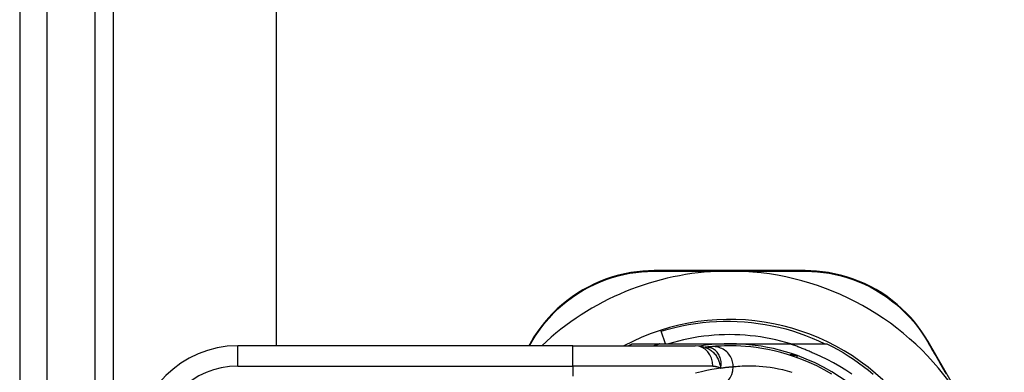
# Model space of a CAD drawing. Header units: inches. Extents: x 2.9 to 62.7, y 4.2 to 33.6.
# Tile 6 of 32: x 2.9 to 4.8, y 12.9 to 13.6. Entities that reach past the tile are written whole.
import ezdxf

# ---------------------------------------------------------------- set-up
doc = ezdxf.new("R2010")
doc.units = ezdxf.units.IN
doc.header["$MEASUREMENT"] = 0
doc.layers.add('Visible Edges(ANSI)', color=7, linetype='Continuous', lineweight=25)
doc.layers.add('Visible Tangent Edges(ANSI)', color=7, linetype='Continuous', lineweight=25)

msp = doc.modelspace()

# ---------------------------------------------------------------- linework, layer by layer
at = {"layer": 'Visible Edges(ANSI)'}
for p, q in [((2.8898, 25.4345), (2.8898, 9.7265)), ((2.9428, 9.7265), (2.9428, 25.4345)), ((3.0718, 10.0695), (3.0718, 25.0915)), ((3.3868, 22.1966), (3.3868, 12.9644)), ((4.411, 13.11), (4.119, 13.11)), ((4.1406, 12.9683), (4.1326, 12.9929)), ((3.8802, 12.972), (3.8758, 12.9644)), ((4.7969, 12.718), (4.6495, 12.9725)), ((3.9611, 12.9644), (3.3121, 12.9644)), ((3.9611, 12.9644), (4.1984, 12.9644)), ((4.0767, 12.9683), (4.1298, 12.9683)), ((4.1298, 12.9683), (4.2648, 12.9683)), ((4.2176, 12.9614), (4.2175, 12.9614)), ((4.2648, 12.9683), (4.3807, 12.9683)), ((4.3807, 12.9683), (4.4529, 12.9683))]:
    msp.add_line(p, q, dxfattribs=at)
at = {"layer": 'Visible Edges(ANSI)', "flags": 128}
for points in [[(4.119, 13.11), (4.1078, 13.1098), (4.0965, 13.1091), (4.0849, 13.1079), (4.0733, 13.1062), (4.0615, 13.104), (4.0498, 13.1012), (4.038, 13.0979), (4.0263, 13.094), (4.0147, 13.0895), (4.0032, 13.0845), (3.9919, 13.0789), (3.9808, 13.0728), (3.97, 13.0663), (3.9596, 13.0593), (3.9496, 13.0518), (3.9399, 13.044), (3.9308, 13.0358), (3.9221, 13.0272), (3.9139, 13.0185), (3.9061, 13.0095), (3.8989, 13.0003), (3.8921, 12.9909), (3.8859, 12.9815), (3.8802, 12.972)], [(4.2525, 13.109), (4.2535, 13.1091), (4.2545, 13.1091), (4.2556, 13.1091), (4.2566, 13.1091), (4.2576, 13.1091), (4.2587, 13.1091), (4.2597, 13.1092), (4.2607, 13.1092), (4.2617, 13.1092), (4.2628, 13.1092), (4.2638, 13.1092), (4.2648, 13.1092), (4.2658, 13.1092), (4.2669, 13.1092), (4.2679, 13.1092), (4.2689, 13.1092), (4.2699, 13.1092), (4.271, 13.1091), (4.272, 13.1091), (4.273, 13.1091), (4.274, 13.1091), (4.2751, 13.1091), (4.2761, 13.1091), (4.2771, 13.109)], [(4.6495, 12.9725), (4.6438, 12.982), (4.6375, 12.9915), (4.6308, 13.0008), (4.6235, 13.01), (4.6157, 13.019), (4.6074, 13.0278), (4.5987, 13.0363), (4.5895, 13.0444), (4.5799, 13.0523), (4.5698, 13.0597), (4.5594, 13.0667), (4.5486, 13.0732), (4.5375, 13.0792), (4.5263, 13.0848), (4.5148, 13.0897), (4.5032, 13.0942), (4.4915, 13.098), (4.4798, 13.1013), (4.4681, 13.104), (4.4565, 13.1062), (4.4449, 13.1079), (4.4334, 13.1091), (4.4221, 13.1098), (4.411, 13.11)], [(4.1326, 12.9929), (4.1457, 12.9967), (4.1588, 13.0001), (4.1721, 13.0031), (4.1854, 13.0056), (4.1987, 13.0078), (4.2122, 13.0095), (4.2257, 13.0108), (4.2392, 13.0116), (4.2527, 13.0121), (4.2663, 13.0121), (4.2798, 13.0117), (4.2934, 13.0109), (4.307, 13.0096), (4.3204, 13.0079), (4.3338, 13.0058), (4.3472, 13.0033), (4.3604, 13.0003), (4.3735, 12.997), (4.3865, 12.9932), (4.3994, 12.989), (4.4121, 12.9844), (4.4247, 12.9795), (4.4372, 12.9741), (4.4495, 12.9683)], [(4.3834, 12.9683), (4.3737, 12.9711), (4.364, 12.9737), (4.3543, 12.976), (4.3445, 12.9781), (4.3346, 12.98), (4.3247, 12.9816), (4.3148, 12.9829), (4.3048, 12.984), (4.2949, 12.9849), (4.2848, 12.9855), (4.2748, 12.9859), (4.2648, 12.986), (4.2548, 12.9859), (4.2448, 12.9855), (4.2348, 12.9849), (4.2248, 12.984), (4.2148, 12.9829), (4.2049, 12.9816), (4.195, 12.98), (4.1851, 12.9781), (4.1753, 12.976), (4.1656, 12.9737), (4.1559, 12.9711), (4.1463, 12.9683)], [(4.0688, 12.9644), (4.0691, 12.9645), (4.0695, 12.9647), (4.0698, 12.9649), (4.0701, 12.965), (4.0705, 12.9652), (4.0708, 12.9654), (4.0711, 12.9655), (4.0714, 12.9657), (4.0718, 12.9659), (4.0721, 12.966), (4.0724, 12.9662), (4.0728, 12.9664), (4.0731, 12.9665), (4.0734, 12.9667), (4.0737, 12.9668), (4.0741, 12.967), (4.0744, 12.9672), (4.0747, 12.9673), (4.0751, 12.9675), (4.0754, 12.9677), (4.0757, 12.9678), (4.0761, 12.968), (4.0764, 12.9681), (4.0767, 12.9683)], [(4.1298, 12.9683), (4.1293, 12.9681), (4.1288, 12.968), (4.1283, 12.9678), (4.1278, 12.9677), (4.1274, 12.9675), (4.1269, 12.9674), (4.1264, 12.9672), (4.1259, 12.967), (4.1254, 12.9669), (4.1249, 12.9667), (4.1245, 12.9665), (4.124, 12.9664), (4.1235, 12.9662), (4.123, 12.966), (4.1225, 12.9659), (4.122, 12.9657), (4.1216, 12.9655), (4.1211, 12.9654), (4.1206, 12.9652), (4.1201, 12.965), (4.1196, 12.9649), (4.1191, 12.9647), (4.1187, 12.9645), (4.1182, 12.9644)], [(4.2178, 12.9613), (4.2079, 12.9637), (4.1984, 12.9644)], [(4.2296, 12.9627), (4.2292, 12.9627), (4.2289, 12.9627), (4.2285, 12.9626), (4.2281, 12.9626), (4.2277, 12.9626), (4.2273, 12.9625), (4.2269, 12.9625), (4.2264, 12.9624), (4.226, 12.9624), (4.2255, 12.9623), (4.225, 12.9623), (4.2245, 12.9622), (4.224, 12.9622), (4.2235, 12.9621), (4.223, 12.9621), (4.2224, 12.962), (4.2219, 12.962), (4.2213, 12.9619), (4.2207, 12.9618), (4.2201, 12.9618), (4.2195, 12.9617), (4.2189, 12.9616), (4.2182, 12.9615), (4.2176, 12.9614)], [(4.463, 12.9093), (4.4482, 12.9177), (4.4335, 12.9253), (4.419, 12.932), (4.4047, 12.938), (4.3908, 12.9431), (4.3773, 12.9475), (4.3641, 12.9513), (4.3514, 12.9545), (4.3392, 12.9571), (4.3275, 12.9592), (4.3163, 12.9609), (4.3057, 12.9622), (4.2957, 12.9631), (4.2863, 12.9638), (4.2775, 12.9642), (4.2692, 12.9643), (4.2617, 12.9644), (4.2547, 12.9642), (4.2484, 12.964), (4.2427, 12.9637), (4.2376, 12.9634), (4.2333, 12.9631), (4.2296, 12.9627)], [(4.4289, 12.9492), (4.427, 12.9501), (4.425, 12.951), (4.4231, 12.9519), (4.4211, 12.9528), (4.4191, 12.9537), (4.4171, 12.9545), (4.4151, 12.9554), (4.4131, 12.9562), (4.4111, 12.9571), (4.4091, 12.9579), (4.4071, 12.9587), (4.4051, 12.9595), (4.4031, 12.9603), (4.4011, 12.9611), (4.3991, 12.9619), (4.3971, 12.9626), (4.395, 12.9634), (4.393, 12.9641), (4.391, 12.9648), (4.3889, 12.9655), (4.3869, 12.9663), (4.3848, 12.9669), (4.3828, 12.9676), (4.3807, 12.9683)], [(4.4529, 12.9683), (4.4636, 12.9629), (4.4742, 12.9572), (4.4846, 12.9513), (4.4948, 12.945), (4.5048, 12.9385), (4.5147, 12.9317), (4.5244, 12.9246), (4.5338, 12.9172), (4.5431, 12.9096)], [(4.5016, 12.9097), (4.4901, 12.9173), (4.4783, 12.9245), (4.4663, 12.9313), (4.4541, 12.9376), (4.4416, 12.9436), (4.4289, 12.9492)]]:
    msp.add_lwpolyline(points, dxfattribs=at)
at = {"layer": 'Visible Edges(ANSI)'}
for centre, radius, start, end in [((4.2648, 12.5797), 0.5295, 91.3331, 133.4046), ((4.2648, 12.5797), 0.5295, 33.0725, 88.6669), ((4.2648, 12.5805), 0.435, 241.9275, 118.0725), ((3.3121, 12.7675), 0.1969, 90, 180), ((4.2648, 12.5805), 0.3878, 70.212, 98.6661), ((4.2648, 12.5805), 0.3878, 261.3339, 70.212), ((4.3928, 12.9361), 0.00984, 70.212, 123.9366)]:
    msp.add_arc(centre, radius, start, end, dxfattribs=at)
at = {"layer": 'Visible Tangent Edges(ANSI)'}
for p, q in [((3.0358, 9.7265), (3.0358, 25.4345)), ((3.8772, 12.9644), (3.8826, 12.9735)), ((3.3121, 12.925), (3.3121, 12.9644)), ((3.9611, 12.925), (3.9611, 12.9644)), ((3.3121, 12.925), (3.9611, 12.925)), ((4.2323, 12.925), (3.9611, 12.925)), ((3.9611, 12.925), (3.9611, 12.9053))]:
    msp.add_line(p, q, dxfattribs=at)
at = {"layer": 'Visible Tangent Edges(ANSI)', "flags": 128}
for points in [[(3.8826, 12.9735), (3.8882, 12.9828), (3.8944, 12.992), (3.901, 13.0011), (3.9081, 13.01), (3.9157, 13.0188), (3.9238, 13.0274), (3.9323, 13.0357), (3.9413, 13.0437), (3.9507, 13.0514), (3.9606, 13.0587), (3.9708, 13.0656), (3.9813, 13.072), (3.9922, 13.078), (4.0032, 13.0834), (4.0145, 13.0883), (4.0259, 13.0927), (4.0373, 13.0966), (4.0488, 13.0998), (4.0603, 13.1026), (4.0718, 13.1048), (4.0832, 13.1065), (4.0945, 13.1077), (4.1056, 13.1084), (4.1165, 13.1087)], [(4.1165, 13.1087), (4.1218, 13.1087), (4.127, 13.1087), (4.1324, 13.1088), (4.1377, 13.1088), (4.1431, 13.1088), (4.1486, 13.1088), (4.154, 13.1088), (4.1596, 13.1089), (4.1651, 13.1089), (4.1707, 13.1089), (4.1764, 13.1089), (4.182, 13.1089), (4.1877, 13.1089), (4.1935, 13.109), (4.1993, 13.109), (4.2051, 13.109), (4.2109, 13.109), (4.2168, 13.109), (4.2227, 13.109), (4.2286, 13.109), (4.2346, 13.109), (4.2405, 13.109), (4.2465, 13.109), (4.2525, 13.109)], [(4.2771, 13.109), (4.2831, 13.109), (4.2891, 13.109), (4.2951, 13.109), (4.301, 13.109), (4.307, 13.109), (4.3129, 13.109), (4.3188, 13.109), (4.3246, 13.109), (4.3304, 13.109), (4.3362, 13.109), (4.342, 13.1089), (4.3477, 13.1089), (4.3534, 13.1089), (4.3591, 13.1089), (4.3647, 13.1089), (4.3703, 13.1089), (4.3758, 13.1088), (4.3813, 13.1088), (4.3868, 13.1088), (4.3922, 13.1088), (4.3976, 13.1088), (4.403, 13.1087), (4.4082, 13.1087), (4.4135, 13.1087)], [(4.4135, 13.1087), (4.4243, 13.1084), (4.4354, 13.1077), (4.4466, 13.1065), (4.4579, 13.1048), (4.4693, 13.1026), (4.4808, 13.0999), (4.4922, 13.0967), (4.5037, 13.0929), (4.515, 13.0886), (4.5262, 13.0837), (4.5373, 13.0783), (4.5481, 13.0723), (4.5586, 13.0659), (4.5689, 13.0591), (4.5787, 13.0518), (4.5882, 13.0442), (4.5972, 13.0362), (4.6058, 13.0279), (4.6139, 13.0194), (4.6215, 13.0106), (4.6287, 13.0016), (4.6353, 12.9925), (4.6415, 12.9832), (4.6472, 12.974)], [(4.6472, 12.974), (4.6495, 12.9699), (4.6519, 12.9658), (4.6543, 12.9617), (4.6568, 12.9575), (4.6592, 12.9533), (4.6617, 12.9491), (4.6642, 12.9448), (4.6667, 12.9405), (4.6692, 12.9362), (4.6717, 12.9319), (4.6743, 12.9275), (4.6768, 12.9231), (4.6794, 12.9187), (4.682, 12.9143), (4.6846, 12.9098)], [(4.2188, 12.9615), (4.2188, 12.9615), (4.2187, 12.9615), (4.2186, 12.9615), (4.2185, 12.9615), (4.2185, 12.9615), (4.2184, 12.9615), (4.2183, 12.9615), (4.2183, 12.9615), (4.2182, 12.9615), (4.2182, 12.9615), (4.2181, 12.9615), (4.2181, 12.9615), (4.218, 12.9615), (4.218, 12.9615), (4.2179, 12.9615), (4.2179, 12.9615), (4.2178, 12.9615), (4.2178, 12.9615), (4.2177, 12.9615), (4.2177, 12.9615), (4.2177, 12.9615), (4.2176, 12.9615), (4.2176, 12.9614), (4.2176, 12.9614)], [(4.2178, 12.9613), (4.2197, 12.9607), (4.2217, 12.9598), (4.2235, 12.9589), (4.2254, 12.9579), (4.2272, 12.9568), (4.2289, 12.9556), (4.2306, 12.9543), (4.2322, 12.9528), (4.2337, 12.9513), (4.2352, 12.9498), (4.2366, 12.9481), (4.2379, 12.9464), (4.2392, 12.9445), (4.2403, 12.9426), (4.2414, 12.9407), (4.2424, 12.9387), (4.2433, 12.9366), (4.2441, 12.9345), (4.2448, 12.9324), (4.2455, 12.9302), (4.2461, 12.9279), (4.2466, 12.9256), (4.247, 12.9232), (4.2473, 12.9209)], [(4.2473, 12.9209), (4.2479, 12.9236), (4.2483, 12.9263), (4.2485, 12.929), (4.2484, 12.9317), (4.2482, 12.9343), (4.2478, 12.9368), (4.2473, 12.9393), (4.2465, 12.9417), (4.2456, 12.944), (4.2446, 12.9462), (4.2434, 12.9483), (4.242, 12.9503), (4.2405, 12.9521), (4.239, 12.9538), (4.2373, 12.9553), (4.2355, 12.9567), (4.2336, 12.9579), (4.2316, 12.959), (4.2296, 12.9599), (4.2275, 12.9606), (4.2254, 12.9611), (4.2232, 12.9614), (4.221, 12.9616), (4.2188, 12.9615)], [(4.272, 12.9235), (4.272, 12.926), (4.2717, 12.9285), (4.2713, 12.931), (4.2707, 12.9336), (4.2699, 12.9362), (4.269, 12.9387), (4.2678, 12.9413), (4.2665, 12.9437), (4.2649, 12.9461), (4.2632, 12.9484), (4.2613, 12.9506), (4.2593, 12.9526), (4.2571, 12.9545), (4.2548, 12.9562), (4.2524, 12.9577), (4.2499, 12.959), (4.2474, 12.9601), (4.2448, 12.9611), (4.2422, 12.9618), (4.2396, 12.9624), (4.237, 12.9627), (4.2345, 12.9629), (4.232, 12.9629), (4.2296, 12.9627)], [(4.3961, 12.9454), (4.3955, 12.9456), (4.3949, 12.9458), (4.3942, 12.946), (4.3936, 12.9462), (4.393, 12.9463), (4.3924, 12.9465), (4.3917, 12.9466), (4.3911, 12.9467), (4.3905, 12.9468), (4.3898, 12.9469), (4.3892, 12.947), (4.3885, 12.947), (4.3879, 12.9471), (4.3873, 12.9471), (4.3866, 12.9471), (4.386, 12.9471), (4.3854, 12.9471), (4.3847, 12.947), (4.3841, 12.9469), (4.3835, 12.9469), (4.3829, 12.9468), (4.3822, 12.9466), (4.3816, 12.9465), (4.381, 12.9463)], [(4.3953, 12.9415), (4.3953, 12.9418), (4.3954, 12.9421), (4.3955, 12.9424), (4.3955, 12.9427), (4.3956, 12.9429), (4.3956, 12.9432), (4.3957, 12.9434), (4.3957, 12.9436), (4.3958, 12.9438), (4.3958, 12.944), (4.3958, 12.9442), (4.3959, 12.9444), (4.3959, 12.9445), (4.3959, 12.9447), (4.396, 12.9448), (4.396, 12.9449), (4.396, 12.945), (4.396, 12.9451), (4.3961, 12.9452), (4.3961, 12.9453), (4.3961, 12.9453), (4.3961, 12.9454), (4.3961, 12.9454), (4.3961, 12.9454)], [(4.2473, 12.9209), (4.2394, 12.9197), (4.2305, 12.9182), (4.2208, 12.9164), (4.2103, 12.9142), (4.199, 12.9115)], [(4.2323, 12.925), (4.233, 12.925), (4.2336, 12.925), (4.2343, 12.9249), (4.235, 12.9249), (4.2357, 12.9248), (4.2364, 12.9247), (4.237, 12.9247), (4.2377, 12.9246), (4.2383, 12.9244), (4.239, 12.9243), (4.2396, 12.9242), (4.2402, 12.924), (4.2409, 12.9238), (4.2415, 12.9236), (4.2421, 12.9234), (4.2427, 12.9232), (4.2433, 12.9229), (4.2439, 12.9227), (4.2445, 12.9224), (4.2451, 12.9221), (4.2457, 12.9218), (4.2462, 12.9215), (4.2468, 12.9212), (4.2473, 12.9209)], [(4.272, 12.9235), (4.2714, 12.9235), (4.2708, 12.9234), (4.2702, 12.9234), (4.2695, 12.9233), (4.2687, 12.9233), (4.2679, 12.9232), (4.2671, 12.9231), (4.2662, 12.923), (4.2653, 12.923), (4.2644, 12.9229), (4.2634, 12.9228), (4.2624, 12.9227), (4.2614, 12.9226), (4.2603, 12.9224), (4.2592, 12.9223), (4.258, 12.9222), (4.2568, 12.9221), (4.2555, 12.9219), (4.2543, 12.9218), (4.253, 12.9216), (4.2516, 12.9214), (4.2502, 12.9212), (4.2488, 12.9211), (4.2473, 12.9209)], [(4.3861, 12.9129), (4.377, 12.9154), (4.3681, 12.9176), (4.3596, 12.9194), (4.3514, 12.9208), (4.3436, 12.9221), (4.3361, 12.923), (4.3289, 12.9238), (4.3221, 12.9243), (4.3157, 12.9247), (4.3096, 12.9249), (4.3039, 12.925), (4.2986, 12.925), (4.2936, 12.9249), (4.289, 12.9247), (4.2848, 12.9245), (4.281, 12.9243), (4.2776, 12.924), (4.2746, 12.9238), (4.272, 12.9235)]]:
    msp.add_lwpolyline(points, dxfattribs=at)
at = {"layer": 'Visible Tangent Edges(ANSI)'}
msp.add_arc((3.3121, 12.7675), 0.1575, 90, 180, dxfattribs=at)
for centre, major_axis, ratio, start_param, end_param in [((4.119, 13.1), (0, 0.01), 0.487954, 0, 0.52137), ((4.411, 13.1), (0, 0.01), 0.488859, 5.761481, 6.283185), ((3.8888, 12.967), (-0.00866, 0.00499), 0.493692, 5.759679, 6.283185), ((4.6409, 12.9675), (0.00865, 0.00501), 0.491578, 0, 0.522713), ((4.1984, 12.925), (0, 0.0394), 0.860915, 4.712389, 6.283185), ((4.2048, 13.1579), (0.0125, -0.1965), 0.394768, 0.00408, 0.020515), ((4.2332, 12.9235), (0.0036, -0.0392), 0.987056, 0, 1.480007)]:
    msp.add_ellipse(centre, major_axis=major_axis, ratio=ratio, start_param=start_param, end_param=end_param, dxfattribs=at)

doc.saveas('drawing.dxf')
